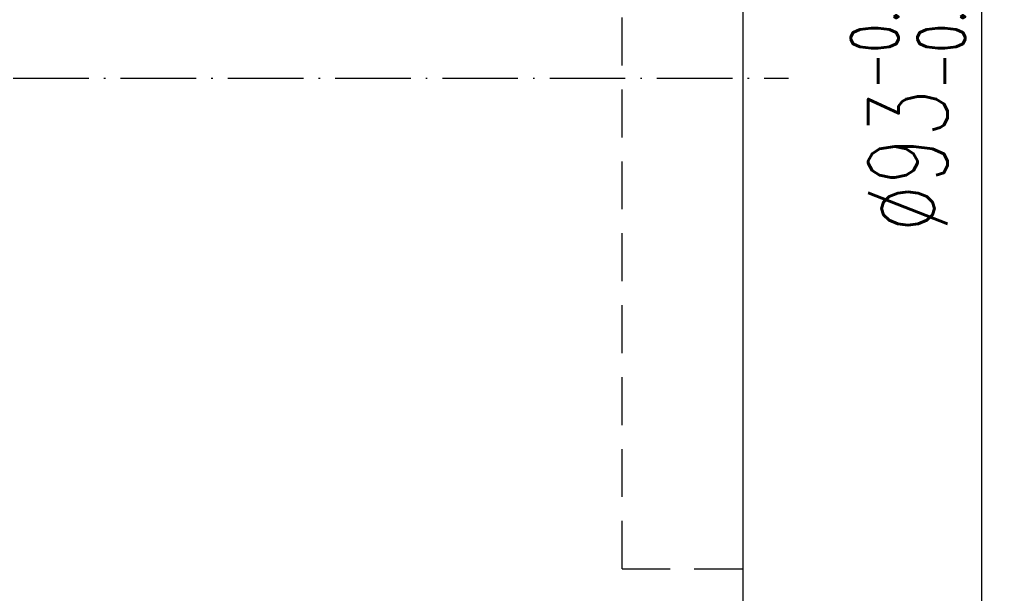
# Model space of a CAD drawing. Header units: inches. Extents: x 35 to 396, y 107 to 307.
# Tile 35 of 51: x 331 to 396, y 167 to 205. Entities that reach past the tile are written whole.
import ezdxf

# ---------------------------------------------------------------- set-up
doc = ezdxf.new("R2010")
doc.units = ezdxf.units.IN
doc.linetypes.add('CL-5', pattern=[7.1, 5, -1, 0.1, -1])
doc.linetypes.add('DASHED2', pattern=[9.525, 6.35, -3.175])
for name, color, linetype in [('CL', 1, 'CL-5'), ('DIM', 4, 'Continuous'), ('HID', 2, 'DASHED2'), ('OUT', 3, 'Continuous')]:
    doc.layers.add(name, color=color, linetype=linetype)
doc.styles.add('DIM-7', font='SIMPLEX.shx', dxfattribs={"width": 0.7, "bigfont": 'chineset.shx'})
doc.dimstyles.new('CNS', dxfattribs={"dimscale": 1.5, "dimtxt": 3.5, "dimasz": 2.5, "dimexe": 1, "dimexo": 1.5, "dimgap": 0.8, "dimtad": 1, "dimdsep": 46, "dimtxsty": 'DIM-7', "dimcen": 0.09, "dimclrd": 4, "dimclre": 4, "dimclrt": 4, "dimazin": 2, "dimtfac": 1, "dimtix": 1, "dimtmove": 1, "dimatfit": 3, "dimfxl": 1, "dimtvp": 0.971429, "dimtolj": 1, "dimarcsym": 0})

# ---------------------------------------------------------------- blocks, each defined once
blk = doc.blocks.new('*D5')
at = {"layer": 'DEFPOINTS', "color": 0, "transparency": 16777216}
for p in [(377.704, 247.628), (377.704, 154.628), (394.989, 154.628)]:
    blk.add_point(p, dxfattribs=at)
at = {"layer": 'DIM', "color": 4, "lineweight": -2, "transparency": 16777216}
for p, q in [((379.954, 247.628), (396.489, 247.628)), ((394.989, 243.878), (394.989, 158.378)), ((379.954, 154.628), (396.489, 154.628))]:
    blk.add_line(p, q, dxfattribs=at)
at = {"layer": 'DIM', "color": 4, "transparency": 16777216}
for points in [[(394.364, 243.878), (395.614, 243.878), (394.989, 247.628)], [(394.364, 158.378), (395.614, 158.378), (394.989, 154.628)]]:
    blk.add_solid(points, dxfattribs=at)
at = {"layer": 'DIM', "color": 4, "transparency": 16777216, "insert": (390.114, 201.128), "char_height": 5.25, "attachment_point": 5, "rotation": 90, "style": 'DIM-7'}
blk.add_mtext('\\A1;%%C93{\\H3.150000;\\S-0.012^ -0.034;}', dxfattribs=at)

msp = doc.modelspace()

# ---------------------------------------------------------------- linework, layer by layer
at = {"layer": 'CL', "color": 0}
msp.add_line((281.204, 201.128), (382.204, 201.128), dxfattribs=at)
at = {"layer": 'HID', "color": 0, "ltscale": 0.5}
for q in [(371.204, 233.628), (379.204, 168.628)]:
    msp.add_line((371.204, 168.628), q, dxfattribs=at)
at = {"layer": 'OUT', "color": 0}
msp.add_line((379.204, 156.128), (379.204, 246.128), dxfattribs=at)

# ---------------------------------------------------------------- dimensions: what is measured, and where the dimension line sits
at = {"layer": 'DIM', "color": 0}
dim = msp.add_linear_dim(base=(394.989, 154.628), p1=(377.704, 247.628), p2=(377.704, 154.628), angle=90, text='%%C<>', dimstyle='CNS', override={"dimtol": 1, "dimtp": -0.012, "dimtm": 0.034, "dimtfac": 0.6, "dimtdec": 3}, dxfattribs=at)
dim.commit()
dim.dimension.update_dxf_attribs({"geometry": '*D5', "text_midpoint": (390.114, 201.128)})

doc.saveas('drawing.dxf')
